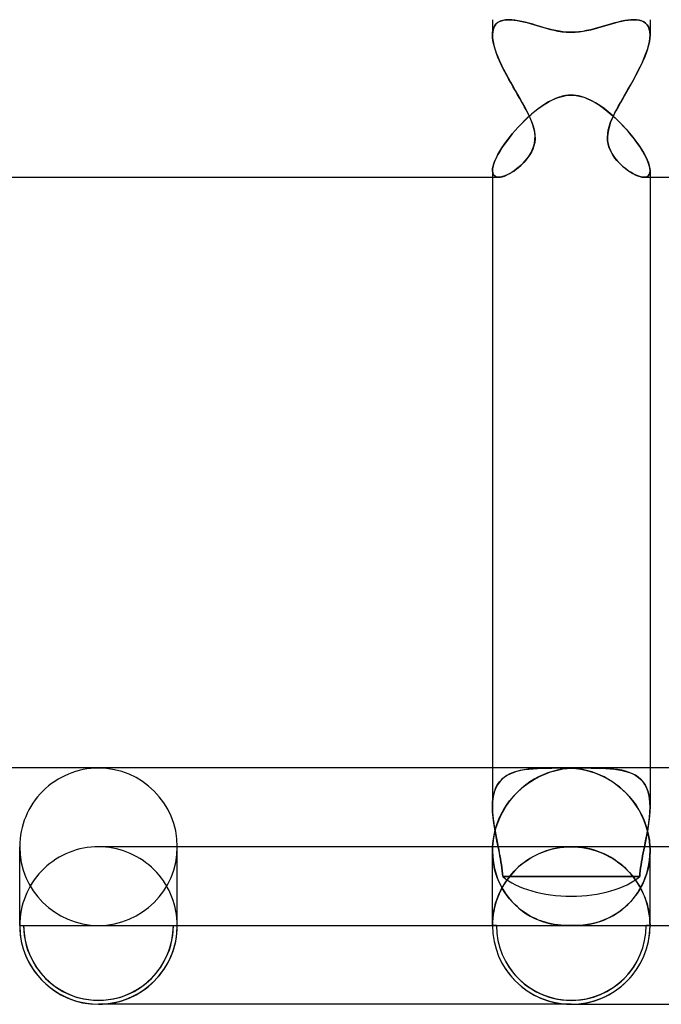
# Model space of a CAD drawing. Header units: millimetres. Extents: x -630 to 630, y -2 to 380.
# Tile 52 of 109: x -14 to 2, y -2 to 23. Entities that reach past the tile are written whole.
import ezdxf

# ---------------------------------------------------------------- set-up
doc = ezdxf.new("R2010")
doc.units = ezdxf.units.MM
doc.layers.add('HIDDEN', color=7, linetype='Continuous')
doc.layers.add('THICK', color=7, linetype='Continuous')

msp = doc.modelspace()

# ---------------------------------------------------------------- linework, layer by layer
at = {"layer": 'HIDDEN'}
for p, q in [((-2, 23), (-2, 22.616)), ((2, 23), (2, 22.616)), ((-1.978, 22.771), (-1.995, 22.698)), ((-1.985, 22.747), (-1.967, 22.802)), ((-1.951, 22.834), (-1.978, 22.771)), ((-1.967, 22.802), (-1.941, 22.85)), ((-1.914, 22.887), (-1.951, 22.834)), ((-1.941, 22.85), (-1.909, 22.892)), ((-1.866, 22.929), (-1.914, 22.887)), ((-1.909, 22.892), (-1.869, 22.926)), ((-1.869, 22.926), (-1.824, 22.954)), ((-1.808, 22.961), (-1.866, 22.929)), ((-1.824, 22.954), (-1.773, 22.975)), ((-1.742, 22.983), (-1.808, 22.961)), ((-1.773, 22.975), (-1.716, 22.989)), ((-1.669, 22.996), (-1.742, 22.983)), ((-1.716, 22.989), (-1.655, 22.997)), ((-1.587, 23), (-1.669, 22.996)), ((-1.655, 22.997), (-1.588, 23)), ((-1.51, 22.997), (-1.587, 23)), ((-1.429, 22.988), (-1.51, 22.997)), ((-1.344, 22.974), (-1.429, 22.988)), ((-1.256, 22.956), (-1.344, 22.974)), ((-1.166, 22.934), (-1.256, 22.956)), ((-1.073, 22.909), (-1.166, 22.934)), ((-0.979, 22.883), (-1.073, 22.909)), ((-0.884, 22.854), (-0.979, 22.883)), ((-0.787, 22.825), (-0.884, 22.854)), ((-0.688, 22.797), (-0.787, 22.825)), ((-0.589, 22.769), (-0.688, 22.797)), ((-0.489, 22.744), (-0.589, 22.769)), ((0.577, 22.766), (0.484, 22.743)), ((0.669, 22.791), (0.577, 22.766)), ((0.759, 22.817), (0.669, 22.791)), ((0.846, 22.843), (0.759, 22.817)), ((0.933, 22.869), (0.846, 22.843)), ((1.02, 22.894), (0.933, 22.869)), ((1.107, 22.918), (1.02, 22.894)), ((1.192, 22.941), (1.107, 22.918)), ((1.276, 22.96), (1.192, 22.941)), ((1.358, 22.977), (1.276, 22.96)), ((1.438, 22.989), (1.358, 22.977)), ((1.515, 22.997), (1.438, 22.989)), ((1.587, 23), (1.515, 22.997)), ((1.659, 22.997), (1.587, 23)), ((1.587, 23), (1.659, 22.997)), ((1.725, 22.987), (1.659, 22.997)), ((1.659, 22.997), (1.726, 22.987)), ((1.786, 22.97), (1.725, 22.987)), ((1.726, 22.987), (1.787, 22.97)), ((1.84, 22.945), (1.786, 22.97)), ((1.787, 22.97), (1.841, 22.945)), ((1.887, 22.912), (1.84, 22.945)), ((1.841, 22.945), (1.888, 22.911)), ((1.927, 22.871), (1.887, 22.912)), ((1.888, 22.911), (1.928, 22.87)), ((1.958, 22.821), (1.927, 22.871)), ((1.928, 22.87), (1.959, 22.819)), ((1.981, 22.761), (1.958, 22.821)), ((1.959, 22.819), (1.982, 22.76)), ((1.995, 22.693), (1.981, 22.761)), ((1.982, 22.76), (1.995, 22.692)), ((-1.995, 22.698), (-2, 22.615)), ((-2, 22.616), (-1.996, 22.684)), ((-1.997, 22.546), (-2, 22.616)), ((-2, 22.615), (-1.996, 22.535)), ((-1.988, 22.472), (-1.997, 22.546)), ((-1.996, 22.684), (-1.985, 22.747)), ((-1.996, 22.535), (-1.983, 22.448)), ((-0.39, 22.722), (-0.489, 22.744)), ((-0.298, 22.705), (-0.39, 22.722)), ((-0.214, 22.693), (-0.298, 22.705)), ((-0.137, 22.685), (-0.214, 22.693)), ((-0.067, 22.681), (-0.137, 22.685)), ((0, 22.68), (-0.067, 22.681)), ((0.098, 22.683), (0, 22.68)), ((0.196, 22.691), (0.098, 22.683)), ((0.293, 22.704), (0.196, 22.691)), ((0.389, 22.722), (0.293, 22.704)), ((0.484, 22.743), (0.389, 22.722)), ((1.983, 22.444), (1.996, 22.533)), ((1.996, 22.533), (1.983, 22.445)), ((2, 22.616), (1.995, 22.693)), ((1.995, 22.692), (2, 22.616)), ((1.996, 22.533), (2, 22.616)), ((2, 22.616), (1.996, 22.533)), ((-1.972, 22.394), (-1.988, 22.472)), ((-1.983, 22.448), (-1.963, 22.357)), ((-1.951, 22.312), (-1.972, 22.394)), ((-1.963, 22.357), (-1.937, 22.261)), ((-1.926, 22.227), (-1.951, 22.312)), ((-1.937, 22.261), (-1.903, 22.162)), ((1.933, 22.25), (1.898, 22.147)), ((1.932, 22.247), (1.961, 22.348)), ((1.962, 22.35), (1.933, 22.25)), ((1.961, 22.348), (1.983, 22.444)), ((1.983, 22.445), (1.962, 22.35)), ((-1.895, 22.14), (-1.926, 22.227)), ((-1.903, 22.162), (-1.864, 22.06)), ((-1.86, 22.05), (-1.895, 22.14)), ((-1.864, 22.06), (-1.82, 21.955)), ((-1.821, 21.958), (-1.86, 22.05)), ((1.804, 21.921), (1.853, 22.033)), ((1.856, 22.04), (1.808, 21.93)), ((1.853, 22.033), (1.896, 22.142)), ((1.898, 22.147), (1.856, 22.04)), ((1.896, 22.142), (1.932, 22.247)), ((-1.779, 21.865), (-1.821, 21.958)), ((-1.82, 21.955), (-1.771, 21.849)), ((-1.733, 21.77), (-1.779, 21.865)), ((-1.771, 21.849), (-1.719, 21.742)), ((-1.685, 21.675), (-1.733, 21.77)), ((1.693, 21.69), (1.751, 21.806)), ((1.756, 21.818), (1.7, 21.703)), ((1.751, 21.806), (1.804, 21.921)), ((1.808, 21.93), (1.756, 21.818)), ((-1.719, 21.742), (-1.664, 21.634)), ((-1.634, 21.579), (-1.685, 21.675)), ((-1.664, 21.634), (-1.605, 21.525)), ((-1.582, 21.482), (-1.634, 21.579)), ((-1.605, 21.525), (-1.546, 21.417)), ((1.568, 21.456), (1.631, 21.573)), ((1.639, 21.588), (1.576, 21.471)), ((1.631, 21.573), (1.693, 21.69)), ((1.7, 21.703), (1.639, 21.588)), ((-1.528, 21.385), (-1.582, 21.482)), ((-1.546, 21.417), (-1.486, 21.31)), ((-1.473, 21.288), (-1.528, 21.385)), ((-1.486, 21.31), (-1.425, 21.205)), ((-1.417, 21.191), (-1.473, 21.288)), ((1.437, 21.225), (1.503, 21.34)), ((1.51, 21.353), (1.443, 21.235)), ((1.503, 21.34), (1.568, 21.456)), ((1.576, 21.471), (1.51, 21.353)), ((-1.425, 21.205), (-1.366, 21.101)), ((-1.362, 21.094), (-1.417, 21.191)), ((-1.366, 21.101), (-1.307, 21)), ((-1.307, 21), (-1.362, 21.094)), ((-1.266, 20.927), (-1.307, 21)), ((-1.307, 21), (-1.245, 20.891)), ((-0.398, 21), (-0.333, 21.025)), ((-0.333, 21.025), (-0.267, 21.045)), ((-0.267, 21.045), (-0.2, 21.062)), ((-0.2, 21.062), (-0.134, 21.074)), ((-0.134, 21.074), (-0.067, 21.081)), ((-0.067, 21.081), (0, 21.083)), ((0, 21.083), (0.041, 21.082)), ((0.041, 21.082), (0.082, 21.08)), ((0.082, 21.08), (0.123, 21.075)), ((0.123, 21.075), (0.163, 21.069)), ((0.163, 21.069), (0.203, 21.061)), ((0.203, 21.061), (0.243, 21.052)), ((0.243, 21.052), (0.282, 21.041)), ((0.282, 21.041), (0.321, 21.029)), ((0.321, 21.029), (0.36, 21.015)), ((0.36, 21.015), (0.398, 21)), ((0.398, 21), (0.504, 20.951)), ((1.307, 21), (1.247, 20.894)), ((1.254, 20.906), (1.307, 21)), ((1.375, 21.117), (1.307, 21)), ((1.307, 21), (1.372, 21.112)), ((1.372, 21.112), (1.437, 21.225)), ((1.443, 21.235), (1.375, 21.117)), ((-1.225, 20.854), (-1.266, 20.927)), ((-1.245, 20.891), (-1.186, 20.785)), ((-1.186, 20.783), (-1.225, 20.854)), ((-1.186, 20.785), (-1.131, 20.68)), ((-1.148, 20.714), (-1.186, 20.783)), ((-0.845, 20.735), (-0.76, 20.797)), ((-0.76, 20.797), (-0.674, 20.855)), ((-0.674, 20.855), (-0.585, 20.909)), ((-0.585, 20.909), (-0.492, 20.957)), ((-0.492, 20.957), (-0.398, 21)), ((0.504, 20.951), (0.61, 20.894)), ((0.61, 20.894), (0.713, 20.829)), ((0.713, 20.829), (0.815, 20.757)), ((0.815, 20.757), (0.915, 20.68)), ((1.189, 20.79), (1.135, 20.688)), ((1.153, 20.722), (1.202, 20.814)), ((1.247, 20.894), (1.189, 20.79)), ((1.202, 20.814), (1.254, 20.906)), ((-1.183, 20.441), (-1.1, 20.521)), ((-1.113, 20.645), (-1.148, 20.714)), ((-1.131, 20.68), (-1.079, 20.576)), ((-1.08, 20.578), (-1.113, 20.645)), ((-1.1, 20.521), (-1.015, 20.596)), ((-1.046, 20.505), (-1.08, 20.578)), ((-1.079, 20.576), (-1.031, 20.472)), ((-1.011, 20.423), (-1.046, 20.505)), ((-1.015, 20.596), (-0.93, 20.668)), ((-0.93, 20.668), (-0.845, 20.735)), ((0.915, 20.68), (1.014, 20.597)), ((1.014, 20.597), (1.112, 20.509)), ((1.024, 20.455), (1.063, 20.543)), ((1.084, 20.587), (1.039, 20.489)), ((1.063, 20.543), (1.106, 20.632)), ((1.135, 20.688), (1.084, 20.587)), ((1.106, 20.632), (1.153, 20.722)), ((1.112, 20.509), (1.208, 20.417)), ((-1.424, 20.186), (-1.345, 20.274)), ((-1.345, 20.274), (-1.265, 20.359)), ((-1.265, 20.359), (-1.183, 20.441)), ((-1.031, 20.472), (-0.99, 20.369)), ((-0.978, 20.333), (-1.011, 20.423)), ((-0.99, 20.369), (-0.957, 20.267)), ((-0.949, 20.237), (-0.978, 20.333)), ((-0.957, 20.267), (-0.934, 20.167)), ((0.939, 20.194), (0.962, 20.281)), ((0.967, 20.299), (0.942, 20.205)), ((0.962, 20.281), (0.99, 20.369)), ((1, 20.394), (0.967, 20.299)), ((0.99, 20.369), (1.024, 20.455)), ((1.039, 20.489), (1, 20.394)), ((1.208, 20.417), (1.301, 20.321)), ((1.301, 20.321), (1.392, 20.223)), ((-1.638, 19.92), (-1.57, 20.009)), ((-1.57, 20.009), (-1.499, 20.098)), ((-1.499, 20.098), (-1.424, 20.186)), ((-0.929, 20.138), (-0.949, 20.237)), ((-0.934, 20.167), (-0.921, 20.069)), ((-0.919, 20.041), (-0.929, 20.138)), ((-0.921, 20.069), (-0.919, 19.974)), ((-0.921, 19.946), (-0.919, 20.041)), ((0.925, 20.11), (0.918, 20.017)), ((0.918, 20.017), (0.923, 19.926)), ((0.919, 20.019), (0.924, 20.106)), ((0.922, 19.934), (0.919, 20.019)), ((0.924, 20.106), (0.939, 20.194)), ((0.942, 20.205), (0.925, 20.11)), ((1.392, 20.223), (1.479, 20.122)), ((1.479, 20.122), (1.562, 20.02)), ((1.562, 20.02), (1.64, 19.918)), ((-1.76, 19.745), (-1.701, 19.832)), ((-1.701, 19.832), (-1.638, 19.92)), ((-0.989, 19.689), (-0.957, 19.77)), ((-0.949, 19.795), (-0.978, 19.714)), ((-0.957, 19.77), (-0.934, 19.856)), ((-0.929, 19.882), (-0.949, 19.795)), ((-0.934, 19.856), (-0.921, 19.946)), ((-0.919, 19.974), (-0.929, 19.882)), ((0.935, 19.851), (0.922, 19.934)), ((0.923, 19.926), (0.937, 19.839)), ((0.956, 19.772), (0.935, 19.851)), ((0.937, 19.839), (0.961, 19.757)), ((0.985, 19.697), (0.956, 19.772)), ((0.961, 19.757), (0.994, 19.678)), ((1.64, 19.918), (1.711, 19.818)), ((1.711, 19.818), (1.776, 19.719)), ((-1.902, 19.496), (-1.861, 19.576)), ((-1.861, 19.576), (-1.813, 19.659)), ((-1.813, 19.659), (-1.76, 19.745)), ((-1.119, 19.475), (-1.072, 19.541)), ((-1.055, 19.567), (-1.101, 19.499)), ((-1.072, 19.541), (-1.027, 19.612)), ((-1.013, 19.638), (-1.055, 19.567)), ((-1.027, 19.612), (-0.989, 19.689)), ((-0.978, 19.714), (-1.013, 19.638)), ((1.021, 19.624), (0.985, 19.697)), ((0.994, 19.678), (1.033, 19.602)), ((1.063, 19.554), (1.021, 19.624)), ((1.033, 19.602), (1.079, 19.53)), ((1.109, 19.488), (1.063, 19.554)), ((1.079, 19.53), (1.13, 19.461)), ((1.776, 19.719), (1.834, 19.624)), ((1.834, 19.624), (1.884, 19.532)), ((1.884, 19.532), (1.925, 19.445)), ((-1.996, 19.22), (-1.984, 19.28)), ((-1.984, 19.28), (-1.964, 19.347)), ((-1.964, 19.347), (-1.936, 19.42)), ((-1.936, 19.42), (-1.902, 19.496)), ((-1.325, 19.261), (-1.386, 19.211)), ((-1.339, 19.249), (-1.28, 19.301)), ((-1.265, 19.315), (-1.325, 19.261)), ((-1.28, 19.301), (-1.223, 19.356)), ((-1.208, 19.373), (-1.265, 19.315)), ((-1.223, 19.356), (-1.17, 19.414)), ((-1.153, 19.434), (-1.208, 19.373)), ((-1.17, 19.414), (-1.119, 19.475)), ((-1.101, 19.499), (-1.153, 19.434)), ((1.16, 19.426), (1.109, 19.488)), ((1.13, 19.461), (1.185, 19.397)), ((1.213, 19.367), (1.16, 19.426)), ((1.185, 19.397), (1.244, 19.336)), ((1.269, 19.312), (1.213, 19.367)), ((1.244, 19.336), (1.304, 19.279)), ((1.327, 19.259), (1.269, 19.312)), ((1.304, 19.279), (1.367, 19.226)), ((1.387, 19.211), (1.327, 19.259)), ((1.925, 19.445), (1.958, 19.364)), ((1.958, 19.364), (1.981, 19.29)), ((1.981, 19.29), (1.995, 19.223)), ((-2, 19.165), (-1.996, 19.22)), ((-2, 19.165), (-1.995, 19.114)), ((-1.995, 19.114), (-2, 19.165)), ((-2, 19), (-1.845, 19)), ((-1.995, 19.114), (-1.981, 19.073)), ((-1.981, 19.073), (-1.995, 19.114)), ((-1.981, 19.073), (-1.959, 19.041)), ((-1.958, 19.04), (-1.981, 19.073)), ((-1.959, 19.041), (-1.928, 19.018)), ((-1.927, 19.017), (-1.958, 19.04)), ((-1.928, 19.018), (-1.89, 19.004)), ((-1.888, 19.004), (-1.927, 19.017)), ((-1.89, 19.004), (-1.845, 19)), ((-1.843, 19), (-1.888, 19.004)), ((-1.845, 19), (-1.8, 19.003)), ((-1.796, 19.004), (-1.843, 19)), ((-1.8, 19.003), (-1.75, 19.014)), ((-1.744, 19.015), (-1.796, 19.004)), ((-1.75, 19.014), (-1.697, 19.031)), ((-1.689, 19.033), (-1.744, 19.015)), ((-1.697, 19.031), (-1.641, 19.054)), ((-1.631, 19.058), (-1.689, 19.033)), ((-1.641, 19.054), (-1.582, 19.083)), ((-1.571, 19.088), (-1.631, 19.058)), ((-1.582, 19.083), (-1.521, 19.118)), ((-1.51, 19.124), (-1.571, 19.088)), ((-1.521, 19.118), (-1.46, 19.157)), ((-1.448, 19.165), (-1.51, 19.124)), ((-1.46, 19.157), (-1.399, 19.201)), ((-1.386, 19.211), (-1.448, 19.165)), ((-1.399, 19.201), (-1.339, 19.249)), ((1.367, 19.226), (1.431, 19.178)), ((1.447, 19.166), (1.387, 19.211)), ((1.431, 19.178), (1.495, 19.134)), ((1.509, 19.125), (1.447, 19.166)), ((1.495, 19.134), (1.559, 19.095)), ((1.57, 19.089), (1.509, 19.125)), ((1.559, 19.095), (1.622, 19.062)), ((1.63, 19.059), (1.57, 19.089)), ((1.622, 19.062), (1.683, 19.036)), ((1.688, 19.034), (1.63, 19.059)), ((1.683, 19.036), (1.741, 19.016)), ((1.744, 19.016), (1.688, 19.034)), ((1.741, 19.016), (1.795, 19.004)), ((1.795, 19.004), (1.744, 19.016)), ((1.843, 19), (1.795, 19.004)), ((1.795, 19.004), (1.844, 19)), ((1.888, 19.004), (1.843, 19)), ((1.844, 19), (1.889, 19.004)), ((1.845, 19), (2, 19)), ((1.926, 19.017), (1.888, 19.004)), ((1.889, 19.004), (1.927, 19.017)), ((1.957, 19.039), (1.926, 19.017)), ((1.927, 19.017), (1.958, 19.04)), ((1.981, 19.071), (1.957, 19.039)), ((1.958, 19.04), (1.981, 19.072)), ((1.995, 19.113), (1.981, 19.071)), ((1.981, 19.072), (1.995, 19.113)), ((1.995, 19.223), (2, 19.165)), ((2, 19.165), (1.995, 19.113)), ((1.995, 19.113), (2, 19.164)), ((-0.24, 4), (-0.376, 4)), ((-0.369, 4), (-0.242, 4)), ((-0.242, 4), (-0.202, 4)), ((-0.202, 4), (-0.161, 4)), ((-0.161, 4), (-0.121, 4)), ((-0.121, 4), (-0.081, 4)), ((-0.081, 4), (-0.04, 4)), ((-0.04, 4), (0, 4)), ((0, 4), (0.04, 4)), ((0.04, 4), (0.08, 4)), ((0.08, 4), (0.12, 4)), ((0.12, 4), (0.16, 4)), ((0.16, 4), (0.2, 4)), ((0.2, 4), (0.24, 4)), ((0.24, 4), (0.376, 4)), ((0.368, 4), (0.241, 4)), ((2, 4), (2, 3.017)), ((-2, 4), (-2, 3.017)), ((-1.706, 3.762), (-1.769, 3.707)), ((-1.764, 3.711), (-1.7, 3.766)), ((-1.637, 3.809), (-1.706, 3.762)), ((-1.7, 3.766), (-1.629, 3.814)), ((-1.56, 3.851), (-1.637, 3.809)), ((-1.629, 3.814), (-1.551, 3.855)), ((-1.478, 3.885), (-1.56, 3.851)), ((-1.551, 3.855), (-1.467, 3.889)), ((-1.389, 3.914), (-1.478, 3.885)), ((-1.467, 3.889), (-1.378, 3.918)), ((-1.296, 3.938), (-1.389, 3.914)), ((-1.378, 3.918), (-1.283, 3.941)), ((-1.197, 3.956), (-1.296, 3.938)), ((-1.283, 3.941), (-1.183, 3.959)), ((-1.094, 3.971), (-1.197, 3.956)), ((-1.183, 3.959), (-1.078, 3.973)), ((-0.987, 3.981), (-1.094, 3.971)), ((-1.078, 3.973), (-0.969, 3.983)), ((-0.875, 3.989), (-0.987, 3.981)), ((-0.969, 3.983), (-0.855, 3.99)), ((-0.828, 3.776), (-0.941, 3.714)), ((-0.757, 3.994), (-0.875, 3.989)), ((-0.855, 3.99), (-0.739, 3.995)), ((-0.713, 3.83), (-0.828, 3.776)), ((-0.635, 3.998), (-0.757, 3.994)), ((-0.739, 3.995), (-0.618, 3.998)), ((-0.596, 3.876), (-0.713, 3.83)), ((-0.508, 3.999), (-0.635, 3.998)), ((-0.618, 3.998), (-0.495, 3.999)), ((-0.478, 3.915), (-0.596, 3.876)), ((-0.376, 4), (-0.508, 3.999)), ((-0.495, 3.999), (-0.369, 4)), ((-0.359, 3.947), (-0.478, 3.915)), ((-0.24, 3.971), (-0.359, 3.947)), ((-0.12, 3.988), (-0.24, 3.971)), ((0, 3.997), (-0.12, 3.988)), ((0.105, 3.989), (0, 3.997)), ((0.211, 3.975), (0.105, 3.989)), ((0.316, 3.956), (0.211, 3.975)), ((0.421, 3.931), (0.316, 3.956)), ((0.494, 3.999), (0.368, 4)), ((0.376, 4), (0.508, 3.999)), ((0.525, 3.9), (0.421, 3.931)), ((0.617, 3.998), (0.494, 3.999)), ((0.508, 3.999), (0.635, 3.998)), ((0.629, 3.864), (0.525, 3.9)), ((0.738, 3.995), (0.617, 3.998)), ((0.731, 3.822), (0.629, 3.864)), ((0.635, 3.998), (0.757, 3.994)), ((0.832, 3.774), (0.731, 3.822)), ((0.855, 3.99), (0.738, 3.995)), ((0.757, 3.994), (0.875, 3.989)), ((0.932, 3.72), (0.832, 3.774)), ((0.968, 3.983), (0.855, 3.99)), ((0.875, 3.989), (0.987, 3.981)), ((1.077, 3.973), (0.968, 3.983)), ((0.987, 3.981), (1.094, 3.971)), ((1.182, 3.959), (1.077, 3.973)), ((1.094, 3.971), (1.197, 3.956)), ((1.282, 3.941), (1.182, 3.959)), ((1.197, 3.956), (1.296, 3.938)), ((1.377, 3.918), (1.282, 3.941)), ((1.296, 3.938), (1.389, 3.914)), ((1.467, 3.889), (1.377, 3.918)), ((1.389, 3.914), (1.478, 3.885)), ((1.551, 3.855), (1.467, 3.889)), ((1.478, 3.885), (1.56, 3.851)), ((1.629, 3.814), (1.551, 3.855)), ((1.56, 3.851), (1.637, 3.809)), ((1.7, 3.766), (1.629, 3.814)), ((1.637, 3.809), (1.707, 3.762)), ((1.764, 3.712), (1.7, 3.766)), ((1.707, 3.762), (1.769, 3.706)), ((-1.944, 3.417), (-1.911, 3.502)), ((-1.873, 3.574), (-1.913, 3.497)), ((-1.911, 3.502), (-1.87, 3.58)), ((-1.825, 3.644), (-1.873, 3.574)), ((-1.87, 3.58), (-1.821, 3.649)), ((-1.769, 3.707), (-1.825, 3.644)), ((-1.821, 3.649), (-1.764, 3.711)), ((-1.161, 3.567), (-1.266, 3.481)), ((-1.052, 3.645), (-1.161, 3.567)), ((-0.941, 3.714), (-1.052, 3.645)), ((1.03, 3.659), (0.932, 3.72)), ((1.126, 3.593), (1.03, 3.659)), ((1.22, 3.52), (1.126, 3.593)), ((1.311, 3.441), (1.22, 3.52)), ((1.821, 3.65), (1.764, 3.712)), ((1.769, 3.706), (1.825, 3.644)), ((1.87, 3.58), (1.821, 3.65)), ((1.825, 3.644), (1.873, 3.574)), ((1.911, 3.502), (1.87, 3.58)), ((1.873, 3.574), (1.913, 3.497)), ((1.944, 3.418), (1.911, 3.502)), ((-1.987, 3.229), (-1.969, 3.326)), ((-1.97, 3.322), (-1.987, 3.225)), ((-1.946, 3.413), (-1.97, 3.322)), ((-1.969, 3.326), (-1.944, 3.417)), ((-1.913, 3.497), (-1.946, 3.413)), ((-1.465, 3.284), (-1.558, 3.173)), ((-1.368, 3.387), (-1.465, 3.284)), ((-1.266, 3.481), (-1.368, 3.387)), ((1.4, 3.355), (1.311, 3.441)), ((1.484, 3.263), (1.4, 3.355)), ((1.565, 3.164), (1.484, 3.263)), ((1.913, 3.497), (1.946, 3.413)), ((1.969, 3.327), (1.944, 3.418)), ((1.946, 3.413), (1.97, 3.322)), ((1.987, 3.229), (1.969, 3.327)), ((1.97, 3.322), (1.987, 3.225)), ((-2, 3.017), (-1.997, 3.126)), ((-1.997, 3.122), (-2, 3.015)), ((-1.996, 2.882), (-2, 3.017)), ((-2, 3.015), (-1.997, 2.898)), ((-1.997, 3.126), (-1.987, 3.229)), ((-1.987, 3.225), (-1.997, 3.122)), ((-1.644, 3.053), (-1.724, 2.924)), ((-1.558, 3.173), (-1.644, 3.053)), ((1.641, 3.058), (1.565, 3.164)), ((1.712, 2.945), (1.641, 3.058)), ((1.997, 3.126), (1.987, 3.229)), ((1.987, 3.225), (1.997, 3.122)), ((1.996, 2.882), (2, 3.017)), ((2, 3.017), (1.997, 3.126)), ((1.997, 3.122), (2, 3.015)), ((2, 3.015), (1.997, 2.898)), ((-1.997, 2.898), (-1.987, 2.776)), ((-1.984, 2.742), (-1.996, 2.882)), ((-1.987, 2.776), (-1.973, 2.651)), ((-1.796, 2.787), (-1.859, 2.641)), ((-1.724, 2.924), (-1.796, 2.787)), ((1.777, 2.826), (1.712, 2.945)), ((1.835, 2.7), (1.777, 2.826)), ((1.987, 2.776), (1.973, 2.651)), ((1.984, 2.742), (1.996, 2.882)), ((1.997, 2.898), (1.987, 2.776)), ((-1.966, 2.598), (-1.984, 2.742)), ((-1.973, 2.651), (-1.954, 2.524)), ((-1.942, 2.451), (-1.966, 2.598)), ((-1.954, 2.524), (-1.932, 2.395)), ((-1.859, 2.641), (-1.912, 2.489)), ((1.886, 2.569), (1.835, 2.7)), ((1.928, 2.433), (1.886, 2.569)), ((1.954, 2.524), (1.932, 2.394)), ((1.942, 2.451), (1.966, 2.598)), ((1.973, 2.651), (1.954, 2.524)), ((1.966, 2.598), (1.984, 2.742)), ((-1.953, 2.331), (-1.982, 2.167)), ((-1.912, 2.489), (-1.953, 2.331)), ((-1.915, 2.302), (-1.942, 2.451)), ((-1.932, 2.395), (-1.908, 2.264)), ((-1.886, 2.151), (-1.915, 2.302)), ((-1.908, 2.264), (-1.882, 2.132)), ((1.908, 2.264), (1.882, 2.132)), ((1.886, 2.151), (1.915, 2.302)), ((1.932, 2.394), (1.908, 2.264)), ((1.915, 2.302), (1.942, 2.451)), ((1.961, 2.292), (1.928, 2.433)), ((1.984, 2.147), (1.961, 2.292)), ((-10, 0), (-10, 2)), ((-1.998, 1.983), (-1.997, 2)), ((-1.997, 2), (-1.998, 1.983)), ((-1.982, 2.167), (-1.997, 2)), ((-1.856, 2), (-1.886, 2.151)), ((-1.882, 2.132), (-1.856, 2)), ((12, 2), (0, 2)), ((1.856, 2), (1.886, 2.151)), ((1.882, 2.132), (1.856, 2)), ((1.997, 2), (1.984, 2.147)), ((1.998, 1.983), (1.997, 2)), ((-11.908, 1.998), (-12, 2)), ((-11.815, 1.991), (-11.908, 1.998)), ((-11.723, 1.981), (-11.815, 1.991)), ((-11.632, 1.966), (-11.723, 1.981)), ((-11.542, 1.947), (-11.632, 1.966)), ((-11.453, 1.924), (-11.542, 1.947)), ((-11.365, 1.896), (-11.453, 1.924)), ((-11.278, 1.865), (-11.365, 1.896)), ((-11.192, 1.83), (-11.278, 1.865)), ((-11.109, 1.791), (-11.192, 1.83)), ((-11.027, 1.747), (-11.109, 1.791)), ((-2, 1.931), (-1.999, 1.948)), ((-1.999, 1.948), (-2, 1.931)), ((-2, 1.914), (-2, 1.931)), ((-2, 1.931), (-2, 1.913)), ((-2, 1.897), (-2, 1.914)), ((-2, 1.913), (-2, 1.896)), ((-2, 0), (-2, 1.898)), ((-1.996, 1.779), (-2, 1.897)), ((-2, 1.896), (-1.994, 1.744)), ((-1.999, 1.966), (-1.998, 1.983)), ((-1.998, 1.983), (-1.999, 1.965)), ((-1.999, 1.948), (-1.999, 1.966)), ((-1.999, 1.965), (-1.999, 1.948)), ((-1.986, 1.661), (-1.996, 1.779)), ((-1.84, 1.923), (-1.856, 2)), ((-1.856, 2), (-1.84, 1.923)), ((-1.825, 1.846), (-1.84, 1.923)), ((-1.84, 1.923), (-1.826, 1.846)), ((-1.826, 1.846), (-1.811, 1.769)), ((-1.811, 1.769), (-1.825, 1.846)), ((-1.797, 1.693), (-1.811, 1.769)), ((-1.811, 1.769), (-1.797, 1.693)), ((-1, 1.732), (-0.917, 1.778)), ((-0.891, 1.79), (-0.973, 1.747)), ((-0.917, 1.778), (-0.831, 1.819)), ((-0.808, 1.83), (-0.891, 1.79)), ((-0.831, 1.819), (-0.743, 1.857)), ((-0.722, 1.865), (-0.808, 1.83)), ((-0.743, 1.857), (-0.654, 1.89)), ((-0.635, 1.896), (-0.722, 1.865)), ((-0.654, 1.89), (-0.563, 1.919)), ((-0.547, 1.924), (-0.635, 1.896)), ((-0.563, 1.919), (-0.471, 1.944)), ((-0.458, 1.947), (-0.547, 1.924)), ((-0.471, 1.944), (-0.378, 1.964)), ((-0.368, 1.966), (-0.458, 1.947)), ((-0.378, 1.964), (-0.284, 1.98)), ((-0.277, 1.981), (-0.368, 1.966)), ((-0.284, 1.98), (-0.19, 1.991)), ((-0.185, 1.991), (-0.277, 1.981)), ((-0.19, 1.991), (-0.095, 1.998)), ((-0.092, 1.998), (-0.185, 1.991)), ((-0.095, 1.998), (0, 2)), ((0, 2), (-0.092, 1.998)), ((0.095, 1.998), (0, 2)), ((0.19, 1.991), (0.095, 1.998)), ((0.284, 1.98), (0.19, 1.991)), ((0.378, 1.964), (0.284, 1.98)), ((0.471, 1.944), (0.378, 1.964)), ((0.563, 1.919), (0.471, 1.944)), ((0.654, 1.89), (0.563, 1.919)), ((0.743, 1.857), (0.654, 1.89)), ((0.831, 1.819), (0.743, 1.857)), ((0.917, 1.778), (0.831, 1.819)), ((1, 1.732), (0.917, 1.778)), ((1.811, 1.769), (1.797, 1.693)), ((1.797, 1.693), (1.811, 1.769)), ((1.826, 1.846), (1.811, 1.769)), ((1.811, 1.769), (1.825, 1.846)), ((1.825, 1.846), (1.84, 1.923)), ((1.84, 1.923), (1.826, 1.846)), ((1.856, 2), (1.84, 1.923)), ((1.84, 1.923), (1.856, 2)), ((1.986, 1.661), (1.996, 1.779)), ((2, 1.896), (1.994, 1.744)), ((1.996, 1.779), (2, 1.897)), ((1.999, 1.966), (1.998, 1.983)), ((1.999, 1.948), (1.999, 1.966)), ((2, 1.931), (1.999, 1.948)), ((2, 1.914), (2, 1.931)), ((2, 1.897), (2, 1.914)), ((-10.947, 1.701), (-11.027, 1.747)), ((-10.87, 1.65), (-10.947, 1.701)), ((-10.795, 1.596), (-10.87, 1.65)), ((-10.723, 1.539), (-10.795, 1.596)), ((-10.653, 1.478), (-10.723, 1.539)), ((-1.994, 1.744), (-1.977, 1.594)), ((-1.969, 1.546), (-1.986, 1.661)), ((-1.977, 1.594), (-1.948, 1.448)), ((-1.945, 1.434), (-1.969, 1.546)), ((-1.784, 1.617), (-1.797, 1.693)), ((-1.797, 1.693), (-1.784, 1.617)), ((-1.772, 1.541), (-1.784, 1.617)), ((-1.784, 1.617), (-1.772, 1.541)), ((-1.761, 1.466), (-1.772, 1.541)), ((-1.772, 1.541), (-1.761, 1.465)), ((-1.38, 1.448), (-1.31, 1.512)), ((-1.277, 1.539), (-1.347, 1.478)), ((-1.31, 1.512), (-1.236, 1.572)), ((-1.205, 1.596), (-1.277, 1.539)), ((-1.236, 1.572), (-1.16, 1.629)), ((-1.13, 1.65), (-1.205, 1.596)), ((-1.16, 1.629), (-1.081, 1.683)), ((-1.053, 1.7), (-1.13, 1.65)), ((-1.081, 1.683), (-1, 1.732)), ((-0.973, 1.747), (-1.053, 1.7)), ((1.081, 1.683), (1, 1.732)), ((1.16, 1.629), (1.081, 1.683)), ((1.236, 1.572), (1.16, 1.629)), ((1.31, 1.512), (1.236, 1.572)), ((1.38, 1.448), (1.31, 1.512)), ((1.772, 1.541), (1.761, 1.465)), ((1.761, 1.466), (1.772, 1.541)), ((1.784, 1.617), (1.772, 1.541)), ((1.772, 1.541), (1.784, 1.617)), ((1.797, 1.693), (1.784, 1.617)), ((1.784, 1.617), (1.797, 1.693)), ((1.945, 1.434), (1.969, 1.546)), ((1.977, 1.594), (1.948, 1.448)), ((1.969, 1.546), (1.986, 1.661)), ((1.994, 1.744), (1.977, 1.594)), ((-10.586, 1.415), (-10.653, 1.478)), ((-10.522, 1.348), (-10.586, 1.415)), ((-10.461, 1.278), (-10.522, 1.348)), ((-10.404, 1.206), (-10.461, 1.278)), ((-1.948, 1.448), (-1.909, 1.307)), ((-1.915, 1.325), (-1.945, 1.434)), ((-1.879, 1.219), (-1.915, 1.325)), ((-1.909, 1.307), (-1.861, 1.173)), ((-1.752, 1.391), (-1.761, 1.466)), ((-1.761, 1.465), (-1.752, 1.391)), ((-1.743, 1.317), (-1.752, 1.391)), ((-1.752, 1.391), (-1.743, 1.317)), ((-1.737, 1.244), (-1.743, 1.317)), ((-1.743, 1.317), (-1.737, 1.244)), ((-1.538, 1.278), (-1.596, 1.205)), ((-1.572, 1.236), (-1.512, 1.31)), ((-1.478, 1.348), (-1.538, 1.278)), ((-1.512, 1.31), (-1.448, 1.38)), ((-1.414, 1.415), (-1.478, 1.348)), ((-1.448, 1.38), (-1.38, 1.448)), ((-1.347, 1.478), (-1.414, 1.415)), ((1.448, 1.38), (1.38, 1.448)), ((1.512, 1.31), (1.448, 1.38)), ((1.572, 1.236), (1.512, 1.31)), ((1.743, 1.317), (1.737, 1.244)), ((1.737, 1.244), (1.743, 1.317)), ((1.752, 1.391), (1.743, 1.317)), ((1.743, 1.317), (1.752, 1.391)), ((1.752, 1.391), (1.761, 1.466)), ((1.761, 1.465), (1.752, 1.391)), ((1.909, 1.307), (1.861, 1.173)), ((1.879, 1.219), (1.915, 1.325)), ((1.948, 1.448), (1.909, 1.307)), ((1.915, 1.325), (1.945, 1.434)), ((-10.35, 1.131), (-10.404, 1.206)), ((-10.3, 1.053), (-10.35, 1.131)), ((-10.253, 0.974), (-10.3, 1.053)), ((-1.838, 1.118), (-1.879, 1.219)), ((-1.861, 1.173), (-1.804, 1.046)), ((-1.792, 1.022), (-1.838, 1.118)), ((-1.804, 1.046), (-1.74, 0.926)), ((-1.742, 0.929), (-1.792, 1.022)), ((-1.778, 0.917), (-1.732, 1)), ((-1.7, 1.053), (-1.747, 0.974)), ((-1.446, 1.244), (-1.737, 1.244)), ((-1.737, 1.244), (-1.446, 1.244)), ((-1.732, 1), (-1.682, 1.082)), ((-1.65, 1.13), (-1.7, 1.053)), ((-1.682, 1.082), (-1.629, 1.16)), ((-1.596, 1.205), (-1.65, 1.13)), ((-1.629, 1.16), (-1.572, 1.236)), ((-1.156, 1.244), (-1.446, 1.244)), ((-1.446, 1.244), (-1.156, 1.244)), ((-0.866, 1.245), (-1.156, 1.244)), ((-1.156, 1.244), (-0.866, 1.245)), ((-0.577, 1.245), (-0.866, 1.245)), ((-0.866, 1.245), (-0.577, 1.245)), ((-0.288, 1.245), (-0.577, 1.245)), ((-0.577, 1.245), (-0.288, 1.245)), ((0, 1.245), (-0.288, 1.245)), ((-0.288, 1.245), (0, 1.245)), ((0.288, 1.245), (0, 1.245)), ((0, 1.245), (0.288, 1.245)), ((0.577, 1.245), (0.288, 1.245)), ((0.288, 1.245), (0.577, 1.245)), ((0.866, 1.245), (0.577, 1.245)), ((0.577, 1.245), (0.866, 1.245)), ((1.156, 1.244), (0.866, 1.245)), ((0.866, 1.245), (1.156, 1.244)), ((1.446, 1.244), (1.156, 1.244)), ((1.156, 1.244), (1.446, 1.244)), ((1.737, 1.244), (1.446, 1.244)), ((1.446, 1.244), (1.737, 1.244)), ((1.629, 1.16), (1.572, 1.236)), ((1.682, 1.082), (1.629, 1.16)), ((1.732, 1), (1.682, 1.082)), ((1.778, 0.917), (1.732, 1)), ((1.804, 1.046), (1.74, 0.926)), ((1.742, 0.929), (1.792, 1.022)), ((1.792, 1.022), (1.838, 1.118)), ((1.861, 1.173), (1.804, 1.046)), ((1.838, 1.118), (1.879, 1.219)), ((-10.21, 0.892), (-10.253, 0.974)), ((-10.171, 0.808), (-10.21, 0.892)), ((-10.135, 0.723), (-10.171, 0.808)), ((-1.829, 0.808), (-1.865, 0.723)), ((-1.857, 0.743), (-1.819, 0.831)), ((-1.79, 0.892), (-1.829, 0.808)), ((-1.819, 0.831), (-1.778, 0.917)), ((-1.747, 0.974), (-1.79, 0.892)), ((-1.687, 0.841), (-1.742, 0.929)), ((-1.74, 0.926), (-1.669, 0.814)), ((-1.629, 0.758), (-1.687, 0.841)), ((-1.669, 0.814), (-1.592, 0.709)), ((-1.567, 0.679), (-1.629, 0.758)), ((1.567, 0.679), (1.629, 0.758)), ((1.669, 0.814), (1.592, 0.709)), ((1.629, 0.758), (1.687, 0.841)), ((1.74, 0.926), (1.669, 0.814)), ((1.687, 0.841), (1.742, 0.929)), ((1.819, 0.831), (1.778, 0.917)), ((1.857, 0.743), (1.819, 0.831)), ((-10.104, 0.636), (-10.135, 0.723)), ((-10.076, 0.548), (-10.104, 0.636)), ((-10.053, 0.458), (-10.076, 0.548)), ((-1.924, 0.548), (-1.947, 0.458)), ((-1.944, 0.472), (-1.919, 0.564)), ((-1.896, 0.636), (-1.924, 0.548)), ((-1.919, 0.564), (-1.89, 0.654)), ((-1.865, 0.723), (-1.896, 0.636)), ((-1.89, 0.654), (-1.857, 0.743)), ((-1.592, 0.709), (-1.509, 0.612)), ((-1.503, 0.605), (-1.567, 0.679)), ((-1.509, 0.612), (-1.423, 0.523)), ((-1.435, 0.536), (-1.503, 0.605)), ((-1.366, 0.471), (-1.435, 0.536)), ((-1.423, 0.523), (-1.332, 0.442)), ((1.423, 0.523), (1.332, 0.442)), ((1.366, 0.471), (1.435, 0.536)), ((1.509, 0.612), (1.423, 0.523)), ((1.435, 0.536), (1.503, 0.605)), ((1.503, 0.605), (1.567, 0.679)), ((1.592, 0.709), (1.509, 0.612)), ((1.89, 0.654), (1.857, 0.743)), ((1.919, 0.564), (1.89, 0.654)), ((1.944, 0.472), (1.919, 0.564)), ((-10.034, 0.368), (-10.053, 0.458)), ((-10.019, 0.277), (-10.034, 0.368)), ((-10.009, 0.185), (-10.019, 0.277)), ((-1.991, 0.191), (-1.98, 0.285)), ((-1.981, 0.277), (-1.991, 0.185)), ((-1.966, 0.368), (-1.981, 0.277)), ((-1.98, 0.285), (-1.964, 0.379)), ((-1.947, 0.458), (-1.966, 0.368)), ((-1.964, 0.379), (-1.944, 0.472)), ((-1.294, 0.411), (-1.366, 0.471)), ((-1.332, 0.442), (-1.238, 0.368)), ((-1.221, 0.355), (-1.294, 0.411)), ((-1.238, 0.368), (-1.141, 0.301)), ((-1.145, 0.304), (-1.221, 0.355)), ((-1.068, 0.257), (-1.145, 0.304)), ((-1.141, 0.301), (-1.042, 0.241)), ((-0.99, 0.214), (-1.068, 0.257)), ((0.99, 0.214), (1.068, 0.257)), ((1.141, 0.301), (1.042, 0.241)), ((1.068, 0.257), (1.145, 0.304)), ((1.238, 0.368), (1.141, 0.301)), ((1.145, 0.304), (1.221, 0.355)), ((1.221, 0.355), (1.294, 0.411)), ((1.332, 0.442), (1.238, 0.368)), ((1.294, 0.411), (1.366, 0.471)), ((1.964, 0.379), (1.944, 0.472)), ((1.98, 0.285), (1.964, 0.379)), ((1.991, 0.191), (1.98, 0.285)), ((-14, 0), (-13.9, 0)), ((-10.1, 0), (-10, 0)), ((-10.002, 0.093), (-10.009, 0.185)), ((-10, 0), (-10.002, 0.093)), ((-2, 0), (-1.998, 0.095)), ((-1.998, 0.093), (-2, 0)), ((-2, 0), (-1.9, 0)), ((-1.9, 0), (-2, 0)), ((-1.998, 0.095), (-1.991, 0.191)), ((-1.991, 0.185), (-1.998, 0.093)), ((-1.042, 0.241), (-0.94, 0.189)), ((-0.91, 0.175), (-0.99, 0.214)), ((-0.94, 0.189), (-0.836, 0.143)), ((-0.83, 0.14), (-0.91, 0.175)), ((-0.836, 0.143), (-0.731, 0.103)), ((-0.748, 0.109), (-0.83, 0.14)), ((-0.666, 0.082), (-0.748, 0.109)), ((-0.731, 0.103), (-0.624, 0.07)), ((-0.583, 0.059), (-0.666, 0.082)), ((-0.624, 0.07), (-0.517, 0.044)), ((-0.504, 0.041), (-0.583, 0.059)), ((-0.517, 0.044), (-0.409, 0.024)), ((-0.424, 0.026), (-0.504, 0.041)), ((-0.344, 0.015), (-0.424, 0.026)), ((-0.409, 0.024), (-0.3, 0.01)), ((-0.263, 0.007), (-0.344, 0.015)), ((-0.3, 0.01), (-0.19, 0.002)), ((-0.183, 0.002), (-0.263, 0.007)), ((-0.19, 0.002), (-0.081, 0)), ((-0.102, 0), (-0.183, 0.002)), ((-0.085, 0), (-0.102, 0)), ((-0.068, 0), (-0.085, 0)), ((-0.081, 0), (-0.067, 0)), ((-0.051, 0.001), (-0.068, 0)), ((-0.067, 0), (-0.054, 0.001)), ((-0.054, 0.001), (-0.04, 0.001)), ((-0.034, 0.001), (-0.051, 0.001)), ((-0.04, 0.001), (-0.027, 0.001)), ((-0.017, 0.002), (-0.034, 0.001)), ((-0.027, 0.001), (-0.013, 0.002)), ((0, 0.003), (-0.017, 0.002)), ((-0.013, 0.002), (0, 0.003)), ((0.013, 0.002), (0, 0.003)), ((0, 0.003), (0.017, 0.002)), ((0.027, 0.001), (0.013, 0.002)), ((0.017, 0.002), (0.034, 0.001)), ((0.04, 0.001), (0.027, 0.001)), ((0.034, 0.001), (0.051, 0.001)), ((0.054, 0.001), (0.04, 0.001)), ((0.051, 0.001), (0.068, 0)), ((0.067, 0), (0.054, 0.001)), ((0.081, 0), (0.067, 0)), ((0.068, 0), (0.085, 0)), ((0.19, 0.002), (0.081, 0)), ((0.085, 0), (0.102, 0)), ((0.102, 0), (0.183, 0.002)), ((0.102, 0), (1.9, 0)), ((0.183, 0.002), (0.263, 0.007)), ((0.3, 0.01), (0.19, 0.002)), ((0.263, 0.007), (0.344, 0.015)), ((0.409, 0.024), (0.3, 0.01)), ((0.344, 0.015), (0.424, 0.026)), ((0.517, 0.044), (0.409, 0.024)), ((0.424, 0.026), (0.504, 0.041)), ((0.504, 0.041), (0.583, 0.059)), ((0.624, 0.07), (0.517, 0.044)), ((0.583, 0.059), (0.666, 0.082)), ((0.731, 0.103), (0.624, 0.07)), ((0.666, 0.082), (0.748, 0.109)), ((0.836, 0.143), (0.731, 0.103)), ((0.748, 0.109), (0.83, 0.14)), ((0.83, 0.14), (0.91, 0.175)), ((0.94, 0.189), (0.836, 0.143)), ((0.91, 0.175), (0.99, 0.214)), ((1.042, 0.241), (0.94, 0.189)), ((1.9, 0), (2, 0)), ((2, 0), (1.9, 0)), ((1.998, 0.095), (1.991, 0.191)), ((2, 0), (1.998, 0.095)), ((-13.9, 0), (-10.1, 0)), ((-10, 0), (-2, 0)), ((-1.9, 0), (-0.102, 0))]:
    msp.add_line(p, q, dxfattribs=at)
for centre, radius, start, end in [((-12, 0), 1.9, 180, 0), ((-12, 0), 2, 270, 0), ((0, 0), 2, 180, 270), ((0, 0), 1.9, 180, 0), ((0, 0), 2, 213.75, 270), ((0, 0), 1.9, 213.75, 326.25)]:
    msp.add_arc(centre, radius, start, end, dxfattribs=at)
for centre, major_axis, ratio, start_param, end_param in [((-12, 2), (2, 0), 0.998371, 3.141593, 4.712389), ((-12, 2), (2, 0), 0.998371, -1.570796, 0), ((0, 1.736), (-2, 0), 0.496388, 0.519018, 1.570796), ((0, 1.736), (-2, 0), 0.496388, 1.570796, 2.622574), ((-12, 0), (-1.9, 0), 0.998371, 0, 3.141593), ((0, 0), (1.9, 0), 0.998688, 3.141593, 6.283185), ((0, 0), (1.9, 0), 0.998688, 3.141593, 6.283185), ((-12, 0), (-2, 0), 0.998371, 1.570796, 3.141593), ((0, 0), (-2, 0), 0.998688, 0, 1.570796), ((-12, 0), (-2, 0), 0.998371, 0.393275, 1.570796), ((0, 0), (-2, 0), 0.998688, 1.570796, 2.551938)]:
    msp.add_ellipse(centre, major_axis=major_axis, ratio=ratio, start_param=start_param, end_param=end_param, dxfattribs=at)
at = {"layer": 'THICK'}
for p, q in [((-1.588, 23), (-1.52, 22.998)), ((-1.52, 22.998), (-1.449, 22.991)), ((-1.449, 22.991), (-1.374, 22.979)), ((-1.374, 22.979), (-1.295, 22.964)), ((-1.295, 22.964), (-1.214, 22.946)), ((-1.214, 22.946), (-1.131, 22.925)), ((-1.131, 22.925), (-1.047, 22.902)), ((-1.047, 22.902), (-0.961, 22.877)), ((-0.961, 22.877), (-0.875, 22.852)), ((-0.875, 22.852), (-0.788, 22.826)), ((-0.788, 22.826), (-0.7, 22.8)), ((-0.7, 22.8), (-0.613, 22.776)), ((-0.613, 22.776), (-0.526, 22.753)), ((-0.526, 22.753), (-0.435, 22.731)), ((0.494, 22.745), (0.586, 22.769)), ((0.586, 22.769), (0.676, 22.793)), ((0.676, 22.793), (0.763, 22.819)), ((0.763, 22.819), (0.851, 22.845)), ((0.851, 22.845), (0.939, 22.871)), ((0.939, 22.871), (1.026, 22.896)), ((1.026, 22.896), (1.112, 22.92)), ((1.112, 22.92), (1.197, 22.942)), ((1.197, 22.942), (1.281, 22.961)), ((1.281, 22.961), (1.362, 22.977)), ((1.362, 22.977), (1.441, 22.99)), ((1.441, 22.99), (1.516, 22.997)), ((1.516, 22.997), (1.587, 23)), ((-0.435, 22.731), (-0.337, 22.712)), ((-0.337, 22.712), (-0.231, 22.695)), ((-0.231, 22.695), (-0.117, 22.684)), ((-0.117, 22.684), (0, 22.68)), ((0, 22.68), (0.101, 22.683)), ((0.101, 22.683), (0.201, 22.692)), ((0.201, 22.692), (0.3, 22.706)), ((0.3, 22.706), (0.398, 22.724)), ((0.398, 22.724), (0.494, 22.745)), ((-0.398, 21), (-0.489, 20.959)), ((-0.354, 21.017), (-0.398, 21)), ((-0.311, 21.032), (-0.354, 21.017)), ((-0.269, 21.045), (-0.311, 21.032)), ((-0.228, 21.055), (-0.269, 21.045)), ((-0.188, 21.064), (-0.228, 21.055)), ((-0.149, 21.071), (-0.188, 21.064)), ((-0.111, 21.077), (-0.149, 21.071)), ((-0.073, 21.08), (-0.111, 21.077)), ((-0.036, 21.083), (-0.073, 21.08)), ((0, 21.083), (-0.036, 21.083)), ((0.06, 21.081), (0, 21.083)), ((0.122, 21.075), (0.06, 21.081)), ((0.187, 21.065), (0.122, 21.075)), ((0.254, 21.049), (0.187, 21.065)), ((0.324, 21.027), (0.254, 21.049)), ((0.398, 21), (0.324, 21.027)), ((0.508, 20.95), (0.398, 21)), ((-0.756, 20.8), (-0.842, 20.737)), ((-0.669, 20.858), (-0.756, 20.8)), ((-0.579, 20.911), (-0.669, 20.858)), ((-0.489, 20.959), (-0.579, 20.911)), ((0.616, 20.89), (0.508, 20.95)), ((0.724, 20.822), (0.616, 20.89)), ((0.831, 20.746), (0.724, 20.822)), ((-1.098, 20.522), (-1.182, 20.443)), ((-1.013, 20.598), (-1.098, 20.522)), ((-0.928, 20.67), (-1.013, 20.598)), ((-0.842, 20.737), (-0.928, 20.67)), ((0.935, 20.664), (0.831, 20.746)), ((1.038, 20.576), (0.935, 20.664)), ((1.14, 20.482), (1.038, 20.576)), ((-1.344, 20.275), (-1.423, 20.188)), ((-1.264, 20.36), (-1.344, 20.275)), ((-1.182, 20.443), (-1.264, 20.36)), ((1.241, 20.384), (1.14, 20.482)), ((1.338, 20.281), (1.241, 20.384)), ((1.433, 20.176), (1.338, 20.281)), ((-1.571, 20.009), (-1.639, 19.919)), ((-1.498, 20.099), (-1.571, 20.009)), ((-1.423, 20.188), (-1.498, 20.099)), ((1.522, 20.07), (1.433, 20.176)), ((1.606, 19.963), (1.522, 20.07)), ((-1.702, 19.83), (-1.761, 19.743)), ((-1.639, 19.919), (-1.702, 19.83)), ((1.683, 19.858), (1.606, 19.963)), ((1.754, 19.754), (1.683, 19.858)), ((1.817, 19.653), (1.754, 19.754)), ((-1.862, 19.573), (-1.903, 19.493)), ((-1.814, 19.657), (-1.862, 19.573)), ((-1.761, 19.743), (-1.814, 19.657)), ((1.871, 19.556), (1.817, 19.653)), ((1.917, 19.464), (1.871, 19.556)), ((-1.984, 19.279), (-1.996, 19.218)), ((-1.965, 19.345), (-1.984, 19.279)), ((-1.937, 19.417), (-1.965, 19.345)), ((-1.903, 19.493), (-1.937, 19.417)), ((1.953, 19.377), (1.917, 19.464)), ((1.979, 19.298), (1.953, 19.377)), ((1.995, 19.227), (1.979, 19.298)), ((-351.911, 19), (-2, 19)), ((-1.996, 19.218), (-2, 19.165)), ((-2, 19.165), (-2, 4)), ((2, 19.164), (1.995, 19.227)), ((2, 19.165), (2, 4)), ((2, 19), (351.911, 19)), ((-0.24, 4), (-360.119, 4)), ((-0.2, 4), (-0.24, 4)), ((-0.16, 4), (-0.2, 4)), ((-0.12, 4), (-0.16, 4)), ((-0.08, 4), (-0.12, 4)), ((-0.04, 4), (-0.08, 4)), ((0, 4), (-0.04, 4)), ((0.04, 4), (0, 4)), ((0.081, 4), (0.04, 4)), ((0.121, 4), (0.081, 4)), ((0.161, 4), (0.121, 4)), ((0.201, 4), (0.161, 4)), ((0.241, 4), (0.201, 4)), ((360.118, 4), (0.24, 4)), ((-0.932, 3.72), (-0.832, 3.774)), ((-0.832, 3.774), (-0.731, 3.822)), ((-0.731, 3.822), (-0.629, 3.864)), ((-0.629, 3.864), (-0.525, 3.9)), ((-0.525, 3.9), (-0.421, 3.931)), ((-0.421, 3.931), (-0.316, 3.956)), ((-0.316, 3.956), (-0.211, 3.975)), ((-0.211, 3.975), (-0.105, 3.989)), ((-0.105, 3.989), (0, 3.997)), ((0, 3.997), (0.12, 3.988)), ((0.12, 3.988), (0.24, 3.971)), ((0.24, 3.971), (0.359, 3.947)), ((0.359, 3.947), (0.478, 3.915)), ((0.478, 3.915), (0.596, 3.876)), ((0.596, 3.876), (0.713, 3.83)), ((0.713, 3.83), (0.828, 3.776)), ((0.828, 3.776), (0.941, 3.714)), ((-1.311, 3.441), (-1.22, 3.52)), ((-1.22, 3.52), (-1.126, 3.593)), ((-1.126, 3.593), (-1.03, 3.659)), ((-1.03, 3.659), (-0.932, 3.72)), ((0.941, 3.714), (1.052, 3.645)), ((1.052, 3.645), (1.161, 3.567)), ((1.161, 3.567), (1.266, 3.481)), ((-1.565, 3.164), (-1.484, 3.263)), ((-1.484, 3.263), (-1.4, 3.355)), ((-1.4, 3.355), (-1.311, 3.441)), ((1.266, 3.481), (1.368, 3.387)), ((1.368, 3.387), (1.465, 3.284)), ((1.465, 3.284), (1.558, 3.173)), ((-1.712, 2.945), (-1.641, 3.058)), ((-1.641, 3.058), (-1.565, 3.164)), ((1.558, 3.173), (1.644, 3.053)), ((1.644, 3.053), (1.724, 2.924)), ((-1.835, 2.7), (-1.777, 2.826)), ((-1.777, 2.826), (-1.712, 2.945)), ((1.724, 2.924), (1.796, 2.787)), ((1.796, 2.787), (1.859, 2.641)), ((-1.928, 2.433), (-1.886, 2.569)), ((-1.886, 2.569), (-1.835, 2.7)), ((1.859, 2.641), (1.912, 2.489)), ((-1.984, 2.147), (-1.961, 2.292)), ((-1.961, 2.292), (-1.928, 2.433)), ((1.912, 2.489), (1.953, 2.331)), ((1.953, 2.331), (1.982, 2.167)), ((-14, 0), (-14, 2)), ((0, 2), (-12, 2)), ((-1.997, 2), (-1.984, 2.147)), ((1.982, 2.167), (1.997, 2)), ((1.997, 2), (1.998, 1.983)), ((-12.916, 1.778), (-13, 1.732)), ((-12.831, 1.819), (-12.916, 1.778)), ((-12.743, 1.857), (-12.831, 1.819)), ((-12.654, 1.89), (-12.743, 1.857)), ((-12.563, 1.919), (-12.654, 1.89)), ((-12.471, 1.944), (-12.563, 1.919)), ((-12.378, 1.964), (-12.471, 1.944)), ((-12.284, 1.98), (-12.378, 1.964)), ((-12.19, 1.991), (-12.284, 1.98)), ((-12.095, 1.998), (-12.19, 1.991)), ((-12, 2), (-12.095, 1.998)), ((0, 2), (0.092, 1.998)), ((0.092, 1.998), (0.185, 1.991)), ((0.185, 1.991), (0.277, 1.981)), ((0.277, 1.981), (0.368, 1.966)), ((0.368, 1.966), (0.458, 1.947)), ((0.458, 1.947), (0.547, 1.924)), ((0.547, 1.924), (0.635, 1.896)), ((0.635, 1.896), (0.722, 1.865)), ((0.722, 1.865), (0.808, 1.83)), ((0.808, 1.83), (0.891, 1.79)), ((0.891, 1.79), (0.973, 1.747)), ((1.998, 1.983), (1.999, 1.965)), ((1.999, 1.965), (1.999, 1.948)), ((1.999, 1.948), (2, 1.931)), ((2, 1.931), (2, 1.913)), ((2, 1.913), (2, 1.896)), ((2, 0), (2, 1.898)), ((-13.31, 1.512), (-13.38, 1.447)), ((-13.236, 1.572), (-13.31, 1.512)), ((-13.16, 1.629), (-13.236, 1.572)), ((-13.081, 1.683), (-13.16, 1.629)), ((-13, 1.732), (-13.081, 1.683)), ((0.973, 1.747), (1.053, 1.7)), ((1.053, 1.7), (1.13, 1.65)), ((1.13, 1.65), (1.205, 1.596)), ((1.205, 1.596), (1.277, 1.539)), ((1.277, 1.539), (1.347, 1.478)), ((-13.511, 1.31), (-13.572, 1.236)), ((-13.447, 1.38), (-13.511, 1.31)), ((-13.38, 1.447), (-13.447, 1.38)), ((1.347, 1.478), (1.414, 1.415)), ((1.414, 1.415), (1.478, 1.348)), ((1.478, 1.348), (1.538, 1.278)), ((1.538, 1.278), (1.596, 1.205)), ((-13.732, 1), (-13.777, 0.917)), ((-13.682, 1.082), (-13.732, 1)), ((-13.629, 1.16), (-13.682, 1.082)), ((-13.572, 1.236), (-13.629, 1.16)), ((1.596, 1.205), (1.65, 1.13)), ((1.65, 1.13), (1.7, 1.053)), ((1.7, 1.053), (1.747, 0.974)), ((-13.819, 0.831), (-13.857, 0.743)), ((-13.777, 0.917), (-13.819, 0.831)), ((1.747, 0.974), (1.79, 0.892)), ((1.79, 0.892), (1.829, 0.808)), ((1.829, 0.808), (1.865, 0.723)), ((-13.919, 0.564), (-13.944, 0.472)), ((-13.89, 0.654), (-13.919, 0.564)), ((-13.857, 0.743), (-13.89, 0.654)), ((1.865, 0.723), (1.896, 0.636)), ((1.896, 0.636), (1.924, 0.548)), ((1.924, 0.548), (1.947, 0.458)), ((-13.98, 0.285), (-13.991, 0.191)), ((-13.964, 0.379), (-13.98, 0.285)), ((-13.944, 0.472), (-13.964, 0.379)), ((1.947, 0.458), (1.966, 0.368)), ((1.966, 0.368), (1.981, 0.277)), ((1.981, 0.277), (1.991, 0.185)), ((-13.998, 0.095), (-14, 0)), ((-13.991, 0.191), (-13.998, 0.095)), ((1.991, 0.185), (1.998, 0.093)), ((1.998, 0.093), (2, 0)), ((2, 0), (55.351, 0)), ((0, -2), (-12, -2)), ((0, -2), (12, -2))]:
    msp.add_line(p, q, dxfattribs=at)
for centre, start, end in [((-12, 0), 180, 270), ((0, 0), 270, 0)]:
    msp.add_arc(centre, 2, start, end, dxfattribs=at)
for centre, major_axis, ratio, start_param, end_param in [((-12, 2), (2, 0), 0.998371, 1.570796, 3.141593), ((-12, 2), (2, 0), 0.998371, 0, 1.570796), ((0, 0), (-2, 0), 0.998688, 2.945243, 3.141593), ((-12, 0), (-2, 0), 0.998371, 0, 0.19635)]:
    msp.add_ellipse(centre, major_axis=major_axis, ratio=ratio, start_param=start_param, end_param=end_param, dxfattribs=at)

doc.saveas('drawing.dxf')
